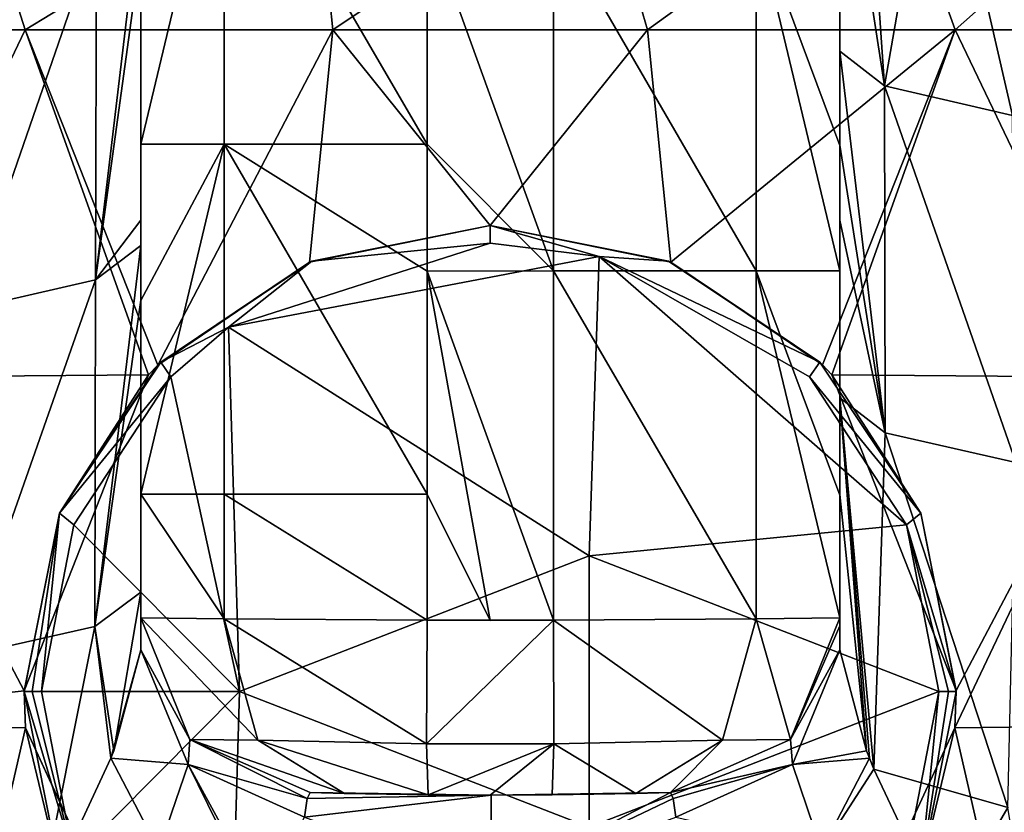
# Model space of a CAD drawing. Header units: millimetres. Extents: x -71 to 126, y -35 to 75.
# Tile 169 of 178: x 47.96 to 56.41, y 42.59 to 49.4. Entities that reach past the tile are written whole.
import ezdxf

# ---------------------------------------------------------------- set-up
doc = ezdxf.new("R2010")
doc.units = ezdxf.units.MM
doc.header["$LTSCALE"] = 52.536866
for name, color, linetype in [('100', 7, 'CONTINUOUS'), ('101', 7, 'CONTINUOUS'), ('104', 7, 'CONTINUOUS'), ('105', 7, 'CONTINUOUS'), ('109', 7, 'CONTINUOUS'), ('110', 7, 'CONTINUOUS'), ('111', 7, 'CONTINUOUS'), ('112', 7, 'CONTINUOUS'), ('113', 7, 'CONTINUOUS'), ('114', 7, 'CONTINUOUS'), ('115', 7, 'CONTINUOUS'), ('116', 7, 'CONTINUOUS'), ('117', 7, 'CONTINUOUS'), ('177', 7, 'CONTINUOUS'), ('178', 7, 'CONTINUOUS'), ('179', 7, 'CONTINUOUS'), ('80', 7, 'CONTINUOUS'), ('83', 7, 'CONTINUOUS'), ('84', 7, 'CONTINUOUS'), ('85', 7, 'CONTINUOUS'), ('86', 7, 'CONTINUOUS'), ('87', 7, 'CONTINUOUS'), ('88', 7, 'CONTINUOUS'), ('89', 7, 'CONTINUOUS')]:
    doc.layers.add(name, color=color, linetype=linetype)

msp = doc.modelspace()

# ---------------------------------------------------------------- linework, layer by layer
at = {"layer": '100', "linetype": 'Continuous'}
for points in [[(50.4494, 47.3146, -12.9568), (52, 47.6274, -13.0109), (50.4693, 47.3229, -12.7432), (50.4494, 47.3146, -12.9568)], [(50.4693, 47.3229, -12.7432), (52, 47.6274, -13.0109), (52, 47.6274, -12.7432), (50.4693, 47.3229, -12.7432)], [(49.1464, 46.4305, -12.8447), (50.4494, 47.3146, -12.9568), (49.1716, 46.4558, -12.7432), (49.1464, 46.4305, -12.8447)], [(49.1716, 46.4558, -12.7432), (50.4494, 47.3146, -12.9568), (50.4693, 47.3229, -12.7432), (49.1716, 46.4558, -12.7432)], [(48.3045, 45.1581, -12.7432), (49.1464, 46.4305, -12.8447), (49.1716, 46.4558, -12.7432), (48.3045, 45.1581, -12.7432)], [(49.0668, 46.3471, -12.8375), (49.1464, 46.4305, -12.8447), (48.3045, 45.1581, -12.7432), (49.0668, 46.3471, -12.8375)], [(48, 43.6337, -12.8951), (49.0668, 46.3471, -12.8375), (48.3045, 45.1581, -12.7432), (48, 43.6337, -12.8951)], [(48, 43.6274, -12.7432), (48, 43.6337, -12.8951), (48.3045, 45.1581, -12.7432), (48, 43.6274, -12.7432)], [(48.0121, 43.3166, -12.9398), (48, 43.6337, -12.8951), (48, 43.6274, -12.7432), (48.0121, 43.3166, -12.9398)], [(48.0121, 43.3166, -12.9398), (48, 43.6274, -12.7432), (48.3045, 42.0967, -12.7432), (48.0121, 43.3166, -12.9398)], [(49.1851, 40.7855, -13.5619), (48.0121, 43.3166, -12.9398), (49.1716, 40.799, -12.7432), (49.1851, 40.7855, -13.5619)], [(49.1716, 40.799, -12.7432), (48.0121, 43.3166, -12.9398), (48.3045, 42.0967, -12.7432), (49.1716, 40.799, -12.7432)]]:
    msp.add_3dface(points, dxfattribs=at)
at = {"layer": '101', "linetype": 'Continuous'}
for points in [[(52, 47.6274, -13.0109), (53.5503, 47.3148, -12.9569), (52, 47.6274, -12.7432), (52, 47.6274, -13.0109)], [(52, 47.6274, -12.7432), (53.5503, 47.3148, -12.9569), (53.5307, 47.3229, -12.7432), (52, 47.6274, -12.7432)], [(53.5307, 47.3229, -12.7432), (53.5503, 47.3148, -12.9569), (54.8284, 46.4558, -12.7432), (53.5307, 47.3229, -12.7432)], [(53.5503, 47.3148, -12.9569), (54.8518, 46.4323, -12.8449), (54.8284, 46.4558, -12.7432), (53.5503, 47.3148, -12.9569)], [(54.8518, 46.4323, -12.8449), (54.9327, 46.3476, -12.8375), (54.8284, 46.4558, -12.7432), (54.8518, 46.4323, -12.8449)], [(54.8284, 46.4558, -12.7432), (54.9327, 46.3476, -12.8375), (55.6955, 45.1581, -12.7432), (54.8284, 46.4558, -12.7432)], [(54.9327, 46.3476, -12.8375), (56, 43.6355, -12.8949), (55.6955, 45.1581, -12.7432), (54.9327, 46.3476, -12.8375)], [(55.6955, 45.1581, -12.7432), (56, 43.6355, -12.8949), (56, 43.6274, -12.7432), (55.6955, 45.1581, -12.7432)], [(56, 43.6274, -12.7432), (55.9879, 43.316, -12.9399), (55.6955, 42.0967, -12.7432), (56, 43.6274, -12.7432)], [(56, 43.6355, -12.8949), (55.9879, 43.316, -12.9399), (56, 43.6274, -12.7432), (56, 43.6355, -12.8949)], [(55.9879, 43.316, -12.9399), (54.8177, 40.7883, -13.561), (55.6955, 42.0967, -12.7432), (55.9879, 43.316, -12.9399)]]:
    msp.add_3dface(points, dxfattribs=at)
at = {"layer": '104', "linetype": 'Continuous'}
for points in [[(50.7494, 42.753, 28.1967), (50.4536, 42.7612, 27.4958), (52, 42.7373, 25.5001), (50.7494, 42.753, 28.1967)], [(52, 42.7373, 25.5001), (50.4536, 42.7612, 27.4958), (50.4536, 42.7612, 25.5001), (52, 42.7373, 25.5001)], [(52, 42.7373, 25.5001), (50.4536, 42.7612, 25.5001), (52, 42.7373, 22.4971), (52, 42.7373, 25.5001)], [(50.4536, 42.7612, 25.5001), (50.4536, 42.7612, 24.4958), (52, 42.7373, 22.4971), (50.4536, 42.7612, 25.5001)], [(52, 42.7373, 22.4971), (50.4536, 42.7612, 24.4958), (50.4536, 42.7612, 22.4971), (52, 42.7373, 22.4971)], [(52, 42.7373, 22.4971), (50.4536, 42.7612, 22.4971), (52, 42.7373, 19.4941), (52, 42.7373, 22.4971)], [(50.4536, 42.7612, 22.4971), (50.4536, 42.7612, 21.4928), (52, 42.7373, 19.4941), (50.4536, 42.7612, 22.4971)], [(52, 42.7373, 19.4941), (50.4536, 42.7612, 21.4928), (50.4536, 42.7612, 19.4941), (52, 42.7373, 19.4941)], [(52, 42.7373, 19.4941), (50.4536, 42.7612, 19.4941), (51.9457, 42.7373, 19.2627), (52, 42.7373, 19.4941)], [(50.4536, 42.7612, 19.4941), (50.4536, 42.7612, 19.1843), (51.9457, 42.7373, 19.2627), (50.4536, 42.7612, 19.4941)], [(52.5329, 42.7402, 28.4956), (52, 42.7373, 28.5), (53.5464, 42.7612, 25.5001), (52.5329, 42.7402, 28.4956)], [(53.5464, 42.7612, 25.5001), (52, 42.7373, 28.5), (52, 42.7373, 25.5001), (53.5464, 42.7612, 25.5001)], [(53.5464, 42.7612, 25.5001), (52, 42.7373, 25.5001), (53.5464, 42.7612, 25.1873), (53.5464, 42.7612, 25.5001)], [(53.5464, 42.7612, 25.1873), (52, 42.7373, 25.5001), (53.5464, 42.7612, 22.4971), (53.5464, 42.7612, 25.1873)], [(53.5464, 42.7612, 22.4971), (52, 42.7373, 25.5001), (52, 42.7373, 22.4971), (53.5464, 42.7612, 22.4971)], [(53.5464, 42.7612, 22.4971), (52, 42.7373, 22.4971), (53.5464, 42.7612, 22.1844), (53.5464, 42.7612, 22.4971)], [(53.5464, 42.7612, 22.1844), (52, 42.7373, 22.4971), (53.5464, 42.7612, 19.4941), (53.5464, 42.7612, 22.1844)], [(53.5464, 42.7612, 19.4941), (52, 42.7373, 22.4971), (52, 42.7373, 19.4941), (53.5464, 42.7612, 19.4941)], [(53.5464, 42.7612, 19.4941), (52, 42.7373, 19.4941), (53.5464, 42.7612, 19.1845), (53.5464, 42.7612, 19.4941)], [(53.5464, 42.7612, 19.1845), (52, 42.7373, 19.4941), (52.0082, 42.7373, 19.2626), (53.5464, 42.7612, 19.1845)], [(53.2506, 42.753, 28.1967), (52.5329, 42.7402, 28.4956), (53.5464, 42.7612, 25.5001), (53.2506, 42.753, 28.1967)], [(53.5464, 42.7612, 27.4958), (53.2506, 42.753, 28.1967), (53.5464, 42.7612, 25.5001), (53.5464, 42.7612, 27.4958)], [(51.4671, 42.7402, 28.4956), (50.7494, 42.753, 28.1967), (52, 42.7373, 25.5001), (51.4671, 42.7402, 28.4956)], [(52, 42.7373, 28.5), (51.4671, 42.7402, 28.4956), (52, 42.7373, 25.5001), (52, 42.7373, 28.5)], [(52.0082, 42.7373, 19.2626), (52, 42.7373, 19.4941), (51.9457, 42.7373, 19.2627), (52.0082, 42.7373, 19.2626)]]:
    msp.add_3dface(points, dxfattribs=at)
at = {"layer": '105', "linetype": 'Continuous'}
for points in [[(52.0082, 42.7373, 19.2626), (50.4536, 42.7612, 19.1843), (50.4301, 42.7087, 18.4508), (52.0082, 42.7373, 19.2626)], [(50.4536, 42.7612, 19.1843), (52.0082, 42.7373, 19.2626), (51.9457, 42.7373, 19.2627), (50.4536, 42.7612, 19.1843)], [(53.5464, 42.7612, 19.1845), (52.0082, 42.7373, 19.2626), (52.0089, 41.9619, 16.5882), (53.5464, 42.7612, 19.1845)], [(53.5464, 42.7612, 19.1845), (52.0089, 41.9619, 16.5882), (53.5699, 42.7087, 18.4508), (53.5464, 42.7612, 19.1845)], [(50.4055, 42.5507, 17.732), (52.0082, 42.7373, 19.2626), (50.4301, 42.7087, 18.4508), (50.4055, 42.5507, 17.732)], [(52.0082, 42.7373, 19.2626), (50.4055, 42.5507, 17.732), (52.0089, 41.9619, 16.5882), (52.0082, 42.7373, 19.2626)], [(53.5699, 42.7087, 18.4508), (52.0089, 41.9619, 16.5882), (53.5944, 42.5507, 17.732), (53.5699, 42.7087, 18.4508)]]:
    msp.add_3dface(points, dxfattribs=at)
at = {"layer": '109', "linetype": 'Continuous'}
for points in [[(55.2302, 43.1191, 15.7606), (55, 43.9848, 17.3025), (54.5935, 43.0012, 17.5971), (55.2302, 43.1191, 15.7606)], [(55.255, 43.0563, 15.684), (55.2302, 43.1191, 15.7606), (54.5935, 43.0012, 17.5971), (55.255, 43.0563, 15.684)], [(54.8446, 42.2658, 16.0699), (55.255, 43.0563, 15.684), (54.5935, 43.0012, 17.5971), (54.8446, 42.2658, 16.0699)], [(55.2931, 42.9622, 15.574), (55.255, 43.0563, 15.684), (54.8446, 42.2658, 16.0699), (55.2931, 42.9622, 15.574)], [(53.5944, 42.5507, 17.732), (54.8446, 42.2658, 16.0699), (54.5935, 43.0012, 17.5971), (53.5944, 42.5507, 17.732)], [(55.8922, 41.6894, 14.4417), (55.2931, 42.9622, 15.574), (54.8446, 42.2658, 16.0699), (55.8922, 41.6894, 14.4417)]]:
    msp.add_3dface(points, dxfattribs=at)
at = {"layer": '110', "linetype": 'Continuous'}
for points in [[(55, 44.1914, 18.2343), (55, 44.2605, 19.1843), (54.5769, 43.2164, 19.1843), (55, 44.1914, 18.2343)], [(55, 43.9848, 17.3025), (55, 44.1914, 18.2343), (54.5769, 43.2164, 19.1843), (55, 43.9848, 17.3025)], [(54.5935, 43.0012, 17.5971), (55, 43.9848, 17.3025), (54.5769, 43.2164, 19.1843), (54.5935, 43.0012, 17.5971)], [(53.5464, 42.7612, 19.1845), (54.5935, 43.0012, 17.5971), (54.5769, 43.2164, 19.1843), (53.5464, 42.7612, 19.1845)], [(53.5464, 42.7612, 19.1845), (53.5699, 42.7087, 18.4508), (54.5935, 43.0012, 17.5971), (53.5464, 42.7612, 19.1845)], [(53.5699, 42.7087, 18.4508), (53.5944, 42.5507, 17.732), (54.5935, 43.0012, 17.5971), (53.5699, 42.7087, 18.4508)]]:
    msp.add_3dface(points, dxfattribs=at)
at = {"layer": '111', "linetype": 'Continuous'}
for points in [[(55, 44.2605, 19.1843), (55, 44.2605, 21.9548), (54.5769, 43.2164, 22.1843), (55, 44.2605, 19.1843)], [(54.5769, 43.2164, 19.1843), (55, 44.2605, 19.1843), (54.5769, 43.2164, 22.1843), (54.5769, 43.2164, 19.1843)], [(55, 44.2605, 21.9548), (55, 44.2605, 22.1843), (54.5769, 43.2164, 22.1843), (55, 44.2605, 21.9548)], [(55, 44.2605, 22.1843), (55, 44.2605, 24.7253), (54.5769, 43.2164, 25.1873), (55, 44.2605, 22.1843)], [(54.5769, 43.2164, 22.1843), (55, 44.2605, 22.1843), (54.5769, 43.2164, 25.1873), (54.5769, 43.2164, 22.1843)], [(55, 44.2605, 24.7253), (55, 44.2605, 25.1873), (54.5769, 43.2164, 25.1873), (55, 44.2605, 24.7253)], [(55, 44.2605, 25.1873), (55, 44.2605, 27.4958), (54.5769, 43.2164, 27.4958), (55, 44.2605, 25.1873)], [(54.5769, 43.2164, 25.1873), (55, 44.2605, 25.1873), (54.5769, 43.2164, 27.4958), (54.5769, 43.2164, 25.1873)], [(53.5464, 42.7612, 27.4958), (53.5464, 42.7612, 25.5001), (54.5769, 43.2164, 25.1873), (53.5464, 42.7612, 27.4958)], [(53.5464, 42.7612, 27.4958), (54.5769, 43.2164, 25.1873), (54.5769, 43.2164, 27.4958), (53.5464, 42.7612, 27.4958)], [(53.5464, 42.7612, 25.5001), (53.5464, 42.7612, 25.1873), (54.5769, 43.2164, 25.1873), (53.5464, 42.7612, 25.5001)], [(53.5464, 42.7612, 25.1873), (53.5464, 42.7612, 22.4971), (54.5769, 43.2164, 22.1843), (53.5464, 42.7612, 25.1873)], [(53.5464, 42.7612, 25.1873), (54.5769, 43.2164, 22.1843), (54.5769, 43.2164, 25.1873), (53.5464, 42.7612, 25.1873)], [(53.5464, 42.7612, 22.4971), (53.5464, 42.7612, 22.1844), (54.5769, 43.2164, 22.1843), (53.5464, 42.7612, 22.4971)], [(53.5464, 42.7612, 22.1844), (53.5464, 42.7612, 19.4941), (54.5769, 43.2164, 19.1843), (53.5464, 42.7612, 22.1844)], [(53.5464, 42.7612, 22.1844), (54.5769, 43.2164, 19.1843), (54.5769, 43.2164, 22.1843), (53.5464, 42.7612, 22.1844)], [(53.5464, 42.7612, 19.4941), (53.5464, 42.7612, 19.1845), (54.5769, 43.2164, 19.1843), (53.5464, 42.7612, 19.4941)]]:
    msp.add_3dface(points, dxfattribs=at)
at = {"layer": '112', "linetype": 'Continuous'}
for points in [[(54.2827, 44.2525, 29.2485), (52.5421, 44.2401, 29.9954), (53.9941, 43.2109, 28.9419), (54.2827, 44.2525, 29.2485)], [(52.5421, 44.2401, 29.9954), (52.5462, 43.1796, 29.556), (53.9941, 43.2109, 28.9419), (52.5421, 44.2401, 29.9954)], [(54.5769, 43.2164, 27.4958), (54.2827, 44.2525, 29.2485), (53.9941, 43.2109, 28.9419), (54.5769, 43.2164, 27.4958)], [(55, 44.2605, 27.4958), (54.2827, 44.2525, 29.2485), (54.5769, 43.2164, 27.4958), (55, 44.2605, 27.4958)], [(52.5462, 43.1796, 29.556), (53.2506, 42.753, 28.1967), (53.9941, 43.2109, 28.9419), (52.5462, 43.1796, 29.556)], [(53.2506, 42.753, 28.1967), (53.5464, 42.7612, 27.4958), (53.9941, 43.2109, 28.9419), (53.2506, 42.753, 28.1967)], [(53.5464, 42.7612, 27.4958), (54.5769, 43.2164, 27.4958), (53.9941, 43.2109, 28.9419), (53.5464, 42.7612, 27.4958)], [(52.5329, 42.7402, 28.4956), (53.2506, 42.753, 28.1967), (52.5462, 43.1796, 29.556), (52.5329, 42.7402, 28.4956)]]:
    msp.add_3dface(points, dxfattribs=at)
at = {"layer": '113', "linetype": 'Continuous'}
for points in [[(52.5421, 44.2401, 29.9954), (51.4579, 44.2401, 29.9954), (51.4538, 43.1796, 29.556), (52.5421, 44.2401, 29.9954)], [(52.5462, 43.1796, 29.556), (52.5421, 44.2401, 29.9954), (51.4538, 43.1796, 29.556), (52.5462, 43.1796, 29.556)], [(52.5421, 44.2401, 29.9954), (52, 44.2373, 30), (51.4579, 44.2401, 29.9954), (52.5421, 44.2401, 29.9954)], [(51.4671, 42.7402, 28.4956), (52.5462, 43.1796, 29.556), (51.4538, 43.1796, 29.556), (51.4671, 42.7402, 28.4956)], [(51.4671, 42.7402, 28.4956), (52, 42.7373, 28.5), (52.5462, 43.1796, 29.556), (51.4671, 42.7402, 28.4956)], [(52, 42.7373, 28.5), (52.5329, 42.7402, 28.4956), (52.5462, 43.1796, 29.556), (52, 42.7373, 28.5)]]:
    msp.add_3dface(points, dxfattribs=at)
at = {"layer": '114', "linetype": 'Continuous'}
for points in [[(49.7173, 44.2525, 29.2485), (49, 44.2605, 27.4958), (50.0059, 43.2109, 28.9419), (49.7173, 44.2525, 29.2485)], [(49, 44.2605, 27.4958), (49.4231, 43.2164, 27.4958), (50.0059, 43.2109, 28.9419), (49, 44.2605, 27.4958)], [(51.4579, 44.2401, 29.9954), (49.7173, 44.2525, 29.2485), (51.4538, 43.1796, 29.556), (51.4579, 44.2401, 29.9954)], [(51.4538, 43.1796, 29.556), (49.7173, 44.2525, 29.2485), (50.0059, 43.2109, 28.9419), (51.4538, 43.1796, 29.556)], [(50.4536, 42.7612, 27.4958), (50.7494, 42.753, 28.1967), (49.4231, 43.2164, 27.4958), (50.4536, 42.7612, 27.4958)], [(49.4231, 43.2164, 27.4958), (50.7494, 42.753, 28.1967), (50.0059, 43.2109, 28.9419), (49.4231, 43.2164, 27.4958)], [(50.7494, 42.753, 28.1967), (51.4671, 42.7402, 28.4956), (50.0059, 43.2109, 28.9419), (50.7494, 42.753, 28.1967)], [(51.4671, 42.7402, 28.4956), (51.4538, 43.1796, 29.556), (50.0059, 43.2109, 28.9419), (51.4671, 42.7402, 28.4956)]]:
    msp.add_3dface(points, dxfattribs=at)
at = {"layer": '115', "linetype": 'Continuous'}
for points in [[(49, 44.2605, 27.4958), (49, 44.2605, 24.7253), (49.4231, 43.2164, 24.4958), (49, 44.2605, 27.4958)], [(49.4231, 43.2164, 27.4958), (49, 44.2605, 27.4958), (49.4231, 43.2164, 24.4958), (49.4231, 43.2164, 27.4958)], [(49, 44.2605, 24.7253), (49, 44.2605, 24.4958), (49.4231, 43.2164, 24.4958), (49, 44.2605, 24.7253)], [(49, 44.2605, 24.4958), (49, 44.2605, 21.9548), (49.4231, 43.2164, 21.4928), (49, 44.2605, 24.4958)], [(49.4231, 43.2164, 24.4958), (49, 44.2605, 24.4958), (49.4231, 43.2164, 21.4928), (49.4231, 43.2164, 24.4958)], [(49, 44.2605, 21.9548), (49, 44.2605, 21.4928), (49.4231, 43.2164, 21.4928), (49, 44.2605, 21.9548)], [(49, 44.2605, 21.4928), (49, 44.2605, 19.1843), (49.4231, 43.2164, 19.1843), (49, 44.2605, 21.4928)], [(49.4231, 43.2164, 21.4928), (49, 44.2605, 21.4928), (49.4231, 43.2164, 19.1843), (49.4231, 43.2164, 21.4928)], [(50.4536, 42.7612, 25.5001), (50.4536, 42.7612, 27.4958), (49.4231, 43.2164, 27.4958), (50.4536, 42.7612, 25.5001)], [(50.4536, 42.7612, 24.4958), (50.4536, 42.7612, 25.5001), (49.4231, 43.2164, 27.4958), (50.4536, 42.7612, 24.4958)], [(50.4536, 42.7612, 22.4971), (50.4536, 42.7612, 24.4958), (49.4231, 43.2164, 24.4958), (50.4536, 42.7612, 22.4971)], [(50.4536, 42.7612, 24.4958), (49.4231, 43.2164, 27.4958), (49.4231, 43.2164, 24.4958), (50.4536, 42.7612, 24.4958)], [(50.4536, 42.7612, 21.4928), (50.4536, 42.7612, 22.4971), (49.4231, 43.2164, 24.4958), (50.4536, 42.7612, 21.4928)], [(50.4536, 42.7612, 19.4941), (50.4536, 42.7612, 21.4928), (49.4231, 43.2164, 21.4928), (50.4536, 42.7612, 19.4941)], [(50.4536, 42.7612, 21.4928), (49.4231, 43.2164, 24.4958), (49.4231, 43.2164, 21.4928), (50.4536, 42.7612, 21.4928)], [(50.4536, 42.7612, 19.1843), (50.4536, 42.7612, 19.4941), (49.4231, 43.2164, 21.4928), (50.4536, 42.7612, 19.1843)], [(50.4536, 42.7612, 19.1843), (49.4231, 43.2164, 21.4928), (49.4231, 43.2164, 19.1843), (50.4536, 42.7612, 19.1843)]]:
    msp.add_3dface(points, dxfattribs=at)
at = {"layer": '116', "linetype": 'Continuous'}
for points in [[(49, 44.2605, 19.1843), (49, 44.1914, 18.2344), (49, 43.9848, 17.3025), (49, 44.2605, 19.1843)], [(49, 44.2605, 19.1843), (49, 43.9848, 17.3025), (49.4231, 43.2164, 19.1843), (49, 44.2605, 19.1843)], [(49.4231, 43.2164, 19.1843), (49, 43.9848, 17.3025), (49.4065, 43.0012, 17.5971), (49.4231, 43.2164, 19.1843)], [(50.4301, 42.7087, 18.4508), (49.4231, 43.2164, 19.1843), (49.4065, 43.0012, 17.5971), (50.4301, 42.7087, 18.4508)], [(50.4301, 42.7087, 18.4508), (50.4536, 42.7612, 19.1843), (49.4231, 43.2164, 19.1843), (50.4301, 42.7087, 18.4508)], [(50.4055, 42.5507, 17.732), (50.4301, 42.7087, 18.4508), (49.4065, 43.0012, 17.5971), (50.4055, 42.5507, 17.732)]]:
    msp.add_3dface(points, dxfattribs=at)
at = {"layer": '117', "linetype": 'Continuous'}
for points in [[(49, 43.9848, 17.3025), (48.7698, 43.1192, 15.7606), (48.745, 43.0564, 15.684), (49, 43.9848, 17.3025)], [(49, 43.9848, 17.3025), (48.745, 43.0564, 15.684), (49.4065, 43.0012, 17.5971), (49, 43.9848, 17.3025)], [(48.745, 43.0564, 15.684), (48.1078, 41.6894, 14.4417), (49.1554, 42.2658, 16.0699), (48.745, 43.0564, 15.684)], [(49.4065, 43.0012, 17.5971), (48.745, 43.0564, 15.684), (49.1554, 42.2658, 16.0699), (49.4065, 43.0012, 17.5971)], [(49.9985, 41.7975, 16.1374), (49.4065, 43.0012, 17.5971), (49.1554, 42.2658, 16.0699), (49.9985, 41.7975, 16.1374)], [(50.0356, 41.8475, 16.2144), (50.4055, 42.5507, 17.732), (49.4065, 43.0012, 17.5971), (50.0356, 41.8475, 16.2144)], [(49.9985, 41.7975, 16.1374), (50.0356, 41.8475, 16.2144), (49.4065, 43.0012, 17.5971), (49.9985, 41.7975, 16.1374)]]:
    msp.add_3dface(points, dxfattribs=at)
at = {"layer": '177', "linetype": 'Continuous'}
for points in [[(49.7551, 46.7552, -12.8109), (51.9996, 47.4774, -12.8109), (52.9365, 47.3617, -12.8109), (49.7551, 46.7552, -12.8109)], [(52.85, 44.7921, -12.8109), (49.7551, 46.7552, -12.8109), (52.9365, 47.3617, -12.8109), (52.85, 44.7921, -12.8109)], [(52.85, 44.7921, -12.8109), (52.9365, 47.3617, -12.8109), (55.5737, 45.0596, -12.8109), (52.85, 44.7921, -12.8109)], [(52.9365, 47.3617, -12.8109), (54.7417, 46.3303, -12.8109), (55.5737, 45.0596, -12.8109), (52.9365, 47.3617, -12.8109)], [(49.7551, 46.7552, -12.8109), (49.847, 43.6273, -12.8109), (49.2578, 46.3298, -12.8109), (49.7551, 46.7552, -12.8109)], [(49.847, 43.6273, -12.8109), (49.7551, 46.7552, -12.8109), (52.85, 44.7921, -12.8109), (49.847, 43.6273, -12.8109)], [(49.2578, 46.3298, -12.8109), (49.847, 43.6273, -12.8109), (48.426, 45.0589, -12.8109), (49.2578, 46.3298, -12.8109)], [(49.847, 43.6273, -12.8109), (48.15, 43.6274, -12.8109), (48.426, 45.0589, -12.8109), (49.847, 43.6273, -12.8109)], [(55.85, 43.6274, -12.8109), (52.85, 44.7921, -12.8109), (55.5737, 45.0596, -12.8109), (55.85, 43.6274, -12.8109)], [(52.85, 42.4626, -12.8109), (49.847, 43.6273, -12.8109), (52.85, 44.7921, -12.8109), (52.85, 42.4626, -12.8109)], [(52.85, 42.4626, -12.8109), (52.85, 44.7921, -12.8109), (55.85, 43.6274, -12.8109), (52.85, 42.4626, -12.8109)], [(48.4263, 42.1952, -12.8109), (48.15, 43.6274, -12.8109), (49.847, 43.6273, -12.8109), (48.4263, 42.1952, -12.8109)], [(49.7552, 40.4996, -12.8109), (48.4263, 42.1952, -12.8109), (49.847, 43.6273, -12.8109), (49.7552, 40.4996, -12.8109)], [(49.7552, 40.4996, -12.8109), (49.847, 43.6273, -12.8109), (52.85, 42.4626, -12.8109), (49.7552, 40.4996, -12.8109)], [(55.574, 42.1959, -12.8109), (52.85, 42.4626, -12.8109), (55.85, 43.6274, -12.8109), (55.574, 42.1959, -12.8109)]]:
    msp.add_3dface(points, dxfattribs=at)
at = {"layer": '178', "linetype": 'Continuous'}
for points in [[(48.3045, 42.0967, -12.7432), (48, 43.6274, -12.7432), (48.4263, 42.1952, -12.8109), (48.3045, 42.0967, -12.7432)], [(48.4263, 42.1952, -12.8109), (48, 43.6274, -12.7432), (48.0677, 43.6274, -12.7932), (48.4263, 42.1952, -12.8109)], [(48.15, 43.6274, -12.8109), (48.4263, 42.1952, -12.8109), (48.0677, 43.6274, -12.7932), (48.15, 43.6274, -12.8109)], [(55.6955, 42.0967, -12.7432), (55.574, 42.1959, -12.8109), (55.85, 43.6274, -12.8109), (55.6955, 42.0967, -12.7432)], [(56, 43.6274, -12.7432), (55.6955, 42.0967, -12.7432), (55.9323, 43.6274, -12.7932), (56, 43.6274, -12.7432)], [(55.6955, 42.0967, -12.7432), (55.85, 43.6274, -12.8109), (55.9323, 43.6274, -12.7932), (55.6955, 42.0967, -12.7432)]]:
    msp.add_3dface(points, dxfattribs=at)
at = {"layer": '179', "linetype": 'Continuous'}
for points in [[(50.4693, 47.3229, -12.7432), (52, 47.6274, -12.7432), (51.9996, 47.4774, -12.8109), (50.4693, 47.3229, -12.7432)], [(51.9996, 47.4774, -12.8109), (52, 47.6274, -12.7432), (52.9365, 47.3617, -12.8109), (51.9996, 47.4774, -12.8109)], [(52, 47.6274, -12.7432), (53.5307, 47.3229, -12.7432), (52.9365, 47.3617, -12.8109), (52, 47.6274, -12.7432)], [(49.7551, 46.7552, -12.8109), (50.4693, 47.3229, -12.7432), (51.9996, 47.4774, -12.8109), (49.7551, 46.7552, -12.8109)], [(53.5307, 47.3229, -12.7432), (54.8284, 46.4558, -12.7432), (52.9365, 47.3617, -12.8109), (53.5307, 47.3229, -12.7432)], [(52.9365, 47.3617, -12.8109), (54.8284, 46.4558, -12.7432), (54.7417, 46.3303, -12.8109), (52.9365, 47.3617, -12.8109)], [(49.1716, 46.4558, -12.7432), (50.4693, 47.3229, -12.7432), (49.7551, 46.7552, -12.8109), (49.1716, 46.4558, -12.7432)], [(49.1716, 46.4558, -12.7432), (49.7551, 46.7552, -12.8109), (49.2578, 46.3298, -12.8109), (49.1716, 46.4558, -12.7432)], [(48.3045, 45.1581, -12.7432), (49.1716, 46.4558, -12.7432), (49.2578, 46.3298, -12.8109), (48.3045, 45.1581, -12.7432)], [(54.8284, 46.4558, -12.7432), (55.6955, 45.1581, -12.7432), (54.7417, 46.3303, -12.8109), (54.8284, 46.4558, -12.7432)], [(48.3045, 45.1581, -12.7432), (49.2578, 46.3298, -12.8109), (48.426, 45.0589, -12.8109), (48.3045, 45.1581, -12.7432)], [(54.7417, 46.3303, -12.8109), (55.6955, 45.1581, -12.7432), (55.5737, 45.0596, -12.8109), (54.7417, 46.3303, -12.8109)], [(48, 43.6274, -12.7432), (48.3045, 45.1581, -12.7432), (48.0677, 43.6274, -12.7932), (48, 43.6274, -12.7432)], [(48.3045, 45.1581, -12.7432), (48.15, 43.6274, -12.8109), (48.0677, 43.6274, -12.7932), (48.3045, 45.1581, -12.7432)], [(48.15, 43.6274, -12.8109), (48.3045, 45.1581, -12.7432), (48.426, 45.0589, -12.8109), (48.15, 43.6274, -12.8109)], [(55.6955, 45.1581, -12.7432), (56, 43.6274, -12.7432), (55.5737, 45.0596, -12.8109), (55.6955, 45.1581, -12.7432)], [(55.5737, 45.0596, -12.8109), (56, 43.6274, -12.7432), (55.9323, 43.6274, -12.7932), (55.5737, 45.0596, -12.8109)], [(55.85, 43.6274, -12.8109), (55.5737, 45.0596, -12.8109), (55.9323, 43.6274, -12.7932), (55.85, 43.6274, -12.8109)]]:
    msp.add_3dface(points, dxfattribs=at)
at = {"layer": '80', "linetype": 'Continuous'}
for points in [[(45.5469, 49.3081, -11.0595), (47.5241, 50.8274, -11.7974), (48.0096, 49.3081, -12.1669), (45.5469, 49.3081, -11.0595)], [(47.5241, 50.8274, -11.7974), (50.4948, 50.8227, -12.5285), (48.0096, 49.3081, -12.1669), (47.5241, 50.8274, -11.7974)], [(48.0096, 49.3081, -12.1669), (50.4948, 50.8227, -12.5285), (50.6499, 49.3081, -12.7331), (48.0096, 49.3081, -12.1669)], [(50.4948, 50.8227, -12.5285), (52.9107, 50.8223, -12.5857), (50.6499, 49.3081, -12.7331), (50.4948, 50.8227, -12.5285)], [(50.6499, 49.3081, -12.7331), (52.9107, 50.8223, -12.5857), (53.3501, 49.3081, -12.7331), (50.6499, 49.3081, -12.7331)], [(52.9107, 50.8223, -12.5857), (55.4471, 50.8252, -12.1383), (53.3501, 49.3081, -12.7331), (52.9107, 50.8223, -12.5857)], [(53.3501, 49.3081, -12.7331), (55.4471, 50.8252, -12.1383), (55.9904, 49.3081, -12.1669), (53.3501, 49.3081, -12.7331)], [(55.4471, 50.8252, -12.1383), (57.7073, 50.8307, -11.253), (55.9904, 49.3081, -12.1669), (55.4471, 50.8252, -12.1383)], [(55.9904, 49.3081, -12.1669), (57.7073, 50.8307, -11.253), (58.4531, 49.3081, -11.0595), (55.9904, 49.3081, -12.1669)], [(45.5469, 49.3081, -11.0595), (48.0096, 49.3081, -12.1669), (46.5801, 46.3275, -12.0036), (45.5469, 49.3081, -11.0595)], [(46.5801, 46.3275, -12.0036), (48.0096, 49.3081, -12.1669), (49.0668, 46.3471, -12.8375), (46.5801, 46.3275, -12.0036)], [(48.0096, 49.3081, -12.1669), (50.6499, 49.3081, -12.7331), (49.1464, 46.4305, -12.8447), (48.0096, 49.3081, -12.1669)], [(49.0668, 46.3471, -12.8375), (48.0096, 49.3081, -12.1669), (49.1464, 46.4305, -12.8447), (49.0668, 46.3471, -12.8375)], [(49.1464, 46.4305, -12.8447), (50.6499, 49.3081, -12.7331), (50.4494, 47.3146, -12.9568), (49.1464, 46.4305, -12.8447)], [(50.4494, 47.3146, -12.9568), (50.6499, 49.3081, -12.7331), (52, 47.6274, -13.0109), (50.4494, 47.3146, -12.9568)], [(50.6499, 49.3081, -12.7331), (53.3501, 49.3081, -12.7331), (52, 47.6274, -13.0109), (50.6499, 49.3081, -12.7331)], [(52, 47.6274, -13.0109), (53.3501, 49.3081, -12.7331), (53.5503, 47.3148, -12.9569), (52, 47.6274, -13.0109)], [(53.3501, 49.3081, -12.7331), (55.9904, 49.3081, -12.1669), (53.5503, 47.3148, -12.9569), (53.3501, 49.3081, -12.7331)], [(53.5503, 47.3148, -12.9569), (55.9904, 49.3081, -12.1669), (54.8518, 46.4323, -12.8449), (53.5503, 47.3148, -12.9569)], [(54.8518, 46.4323, -12.8449), (55.9904, 49.3081, -12.1669), (54.9327, 46.3476, -12.8375), (54.8518, 46.4323, -12.8449)], [(54.9327, 46.3476, -12.8375), (55.9904, 49.3081, -12.1669), (57.419, 46.3275, -12.004), (54.9327, 46.3476, -12.8375)], [(55.9904, 49.3081, -12.1669), (58.4531, 49.3081, -11.0595), (57.419, 46.3275, -12.004), (55.9904, 49.3081, -12.1669)], [(45.4321, 43.3469, -11.8363), (46.5801, 46.3275, -12.0036), (48, 43.6337, -12.8951), (45.4321, 43.3469, -11.8363)], [(46.5801, 46.3275, -12.0036), (49.0668, 46.3471, -12.8375), (48, 43.6337, -12.8951), (46.5801, 46.3275, -12.0036)], [(54.9327, 46.3476, -12.8375), (57.419, 46.3275, -12.004), (56, 43.6355, -12.8949), (54.9327, 46.3476, -12.8375)], [(56, 43.6355, -12.8949), (57.419, 46.3275, -12.004), (55.9879, 43.316, -12.9399), (56, 43.6355, -12.8949)], [(55.9879, 43.316, -12.9399), (57.419, 46.3275, -12.004), (58.5675, 43.3469, -11.8366), (55.9879, 43.316, -12.9399)], [(48.0121, 43.3166, -12.9398), (45.4321, 43.3469, -11.8363), (48, 43.6337, -12.8951), (48.0121, 43.3166, -12.9398)], [(48.0121, 43.3166, -12.9398), (47.334, 40.3663, -13.0961), (45.4321, 43.3469, -11.8363), (48.0121, 43.3166, -12.9398)], [(49.1851, 40.7855, -13.5619), (47.334, 40.3663, -13.0961), (48.0121, 43.3166, -12.9398), (49.1851, 40.7855, -13.5619)], [(55.9879, 43.316, -12.9399), (56.6639, 40.3663, -13.0968), (54.8177, 40.7883, -13.561), (55.9879, 43.316, -12.9399)], [(56.6639, 40.3663, -13.0968), (55.9879, 43.316, -12.9399), (58.5675, 43.3469, -11.8366), (56.6639, 40.3663, -13.0968)]]:
    msp.add_3dface(points, dxfattribs=at)
at = {"layer": '83', "linetype": 'Continuous'}
for points in [[(49, 49.9878, 19.224), (49, 49.9934, 16.4664), (49, 47.6744, 16.7901), (49, 49.9878, 19.224)], [(49, 49.9878, 27.4956), (49, 49.9878, 24.7384), (49, 46.9848, 24.8432), (49, 49.9878, 27.4956)], [(49, 48.326, 27.4956), (49, 49.9878, 27.4956), (49, 46.9848, 24.8432), (49, 48.326, 27.4956)], [(49, 49.9878, 24.7384), (49, 49.9878, 21.9812), (49, 46.9848, 22.1908), (49, 49.9878, 24.7384)], [(49, 46.9848, 24.8432), (49, 49.9878, 24.7384), (49, 46.9848, 22.1908), (49, 46.9848, 24.8432)], [(49, 49.9878, 21.9812), (49, 49.9878, 19.224), (49, 46.9848, 19.5383), (49, 49.9878, 21.9812)], [(49, 46.9848, 22.1908), (49, 49.9878, 21.9812), (49, 46.9848, 19.5383), (49, 46.9848, 22.1908)], [(49, 46.9848, 19.5383), (49, 49.9878, 19.224), (49, 46.9885, 16.8856), (49, 46.9848, 19.5383)], [(49, 46.9885, 16.8856), (49, 49.9878, 19.224), (49, 47.4562, 16.8205), (49, 46.9885, 16.8856)], [(49, 47.4562, 16.8205), (49, 49.9878, 19.224), (49, 47.6744, 16.7901), (49, 47.4562, 16.8205)], [(49, 46.9848, 27.4957), (49, 48.326, 27.4956), (49, 46.9848, 24.8432), (49, 46.9848, 27.4957)], [(49, 46.9848, 19.5383), (49, 46.9885, 16.8856), (49, 44.2605, 19.1843), (49, 46.9848, 19.5383)], [(49, 44.2605, 19.1843), (49, 46.9885, 16.8856), (49, 44.1914, 18.2344), (49, 44.2605, 19.1843)], [(49, 44.1914, 18.2344), (49, 46.9885, 16.8856), (49, 44.4816, 17.2337), (49, 44.1914, 18.2344)], [(49, 46.9848, 27.4957), (49, 46.9848, 24.8432), (49, 45.323, 27.4957), (49, 46.9848, 27.4957)], [(49, 46.9848, 24.8432), (49, 46.9848, 22.1908), (49, 44.2605, 24.7253), (49, 46.9848, 24.8432)], [(49, 45.323, 27.4957), (49, 46.9848, 24.8432), (49, 44.2605, 27.4958), (49, 45.323, 27.4957)], [(49, 44.2605, 27.4958), (49, 46.9848, 24.8432), (49, 44.2605, 24.7253), (49, 44.2605, 27.4958)], [(49, 46.9848, 22.1908), (49, 46.9848, 19.5383), (49, 44.2605, 21.9548), (49, 46.9848, 22.1908)], [(49, 44.2605, 24.7253), (49, 46.9848, 22.1908), (49, 44.2605, 24.4958), (49, 44.2605, 24.7253)], [(49, 44.2605, 24.4958), (49, 46.9848, 22.1908), (49, 44.2605, 21.9548), (49, 44.2605, 24.4958)], [(49, 44.2605, 21.9548), (49, 46.9848, 19.5383), (49, 44.2605, 21.4928), (49, 44.2605, 21.9548)], [(49, 44.2605, 21.4928), (49, 46.9848, 19.5383), (49, 44.2605, 19.1843), (49, 44.2605, 21.4928)], [(49, 43.9848, 17.3025), (49, 44.1914, 18.2344), (49, 44.4816, 17.2337), (49, 43.9848, 17.3025)]]:
    msp.add_3dface(points, dxfattribs=at)
at = {"layer": '84', "linetype": 'Continuous'}
for points in [[(55, 49.1237, 16.588), (55, 51.3157, 16.2813), (55, 51.3157, 19.0848), (55, 49.1237, 16.588)], [(55, 48.3192, 16.7003), (55, 49.1237, 16.588), (55, 51.3157, 19.0848), (55, 48.3192, 16.7003)], [(55, 48.3157, 19.3993), (55, 48.3192, 16.7003), (55, 51.3157, 19.2812), (55, 48.3157, 19.3993)], [(55, 51.3157, 19.2812), (55, 48.3192, 16.7003), (55, 51.3157, 19.0848), (55, 51.3157, 19.2812)], [(55, 48.3157, 22.0981), (55, 48.3157, 19.3993), (55, 51.3157, 21.8884), (55, 48.3157, 22.0981)], [(55, 51.3157, 21.8884), (55, 48.3157, 19.3993), (55, 51.3157, 19.2812), (55, 51.3157, 21.8884)], [(55, 48.3157, 24.7968), (55, 48.3157, 22.0981), (55, 51.3157, 24.692), (55, 48.3157, 24.7968)], [(55, 51.3157, 24.692), (55, 48.3157, 22.0981), (55, 51.3157, 22.2841), (55, 51.3157, 24.692)], [(55, 51.3157, 22.2841), (55, 48.3157, 22.0981), (55, 51.3157, 21.8884), (55, 51.3157, 22.2841)], [(55, 50.2431, 27.4956), (55, 48.3157, 24.7968), (55, 51.3157, 27.4955), (55, 50.2431, 27.4956)], [(55, 51.3157, 27.4955), (55, 48.3157, 24.7968), (55, 51.3157, 25.2869), (55, 51.3157, 27.4955)], [(55, 51.3157, 25.2869), (55, 48.3157, 24.7968), (55, 51.3157, 24.692), (55, 51.3157, 25.2869)], [(55, 48.3157, 27.4956), (55, 48.3157, 24.7968), (55, 50.2431, 27.4956), (55, 48.3157, 27.4956)], [(55, 48.3192, 16.7003), (55, 48.3157, 19.3993), (55, 47.6743, 16.7902), (55, 48.3192, 16.7003)], [(55, 48.3157, 19.3993), (55, 48.3157, 22.0981), (55, 45.3127, 19.7125), (55, 48.3157, 19.3993)], [(55, 47.6743, 16.7902), (55, 48.3157, 19.3993), (55, 46.1478, 17.0025), (55, 47.6743, 16.7902)], [(55, 46.1478, 17.0025), (55, 48.3157, 19.3993), (55, 45.3182, 17.1177), (55, 46.1478, 17.0025)], [(55, 45.3182, 17.1177), (55, 48.3157, 19.3993), (55, 45.3127, 19.7125), (55, 45.3182, 17.1177)], [(55, 48.3157, 22.0981), (55, 48.3157, 24.7968), (55, 45.3127, 22.3069), (55, 48.3157, 22.0981)], [(55, 45.3127, 19.7125), (55, 48.3157, 22.0981), (55, 45.3127, 22.3069), (55, 45.3127, 19.7125)], [(55, 48.3157, 24.7968), (55, 48.3157, 27.4956), (55, 45.3127, 24.9013), (55, 48.3157, 24.7968)], [(55, 45.3127, 22.3069), (55, 48.3157, 24.7968), (55, 45.3127, 24.9013), (55, 45.3127, 22.3069)], [(55, 45.3127, 24.9013), (55, 48.3157, 27.4956), (55, 47.2401, 27.4957), (55, 45.3127, 24.9013)], [(55, 45.3127, 27.4957), (55, 45.3127, 24.9013), (55, 47.2401, 27.4957), (55, 45.3127, 27.4957)], [(55, 45.3182, 17.1177), (55, 45.3127, 19.7125), (55, 43.9848, 17.3025), (55, 45.3182, 17.1177)], [(55, 45.3127, 19.7125), (55, 45.3127, 22.3069), (55, 44.2605, 21.9548), (55, 45.3127, 19.7125)], [(55, 43.9848, 17.3025), (55, 45.3127, 19.7125), (55, 44.1914, 18.2343), (55, 43.9848, 17.3025)], [(55, 44.1914, 18.2343), (55, 45.3127, 19.7125), (55, 44.2605, 19.1843), (55, 44.1914, 18.2343)], [(55, 44.2605, 19.1843), (55, 45.3127, 19.7125), (55, 44.2605, 21.9548), (55, 44.2605, 19.1843)], [(55, 45.3127, 22.3069), (55, 45.3127, 24.9013), (55, 44.2605, 24.7253), (55, 45.3127, 22.3069)], [(55, 44.2605, 21.9548), (55, 45.3127, 22.3069), (55, 44.2605, 22.1843), (55, 44.2605, 21.9548)], [(55, 44.2605, 22.1843), (55, 45.3127, 22.3069), (55, 44.2605, 24.7253), (55, 44.2605, 22.1843)], [(55, 45.3127, 24.9013), (55, 45.3127, 27.4957), (55, 44.2605, 25.1873), (55, 45.3127, 24.9013)], [(55, 44.2605, 24.7253), (55, 45.3127, 24.9013), (55, 44.2605, 25.1873), (55, 44.2605, 24.7253)], [(55, 44.2605, 25.1873), (55, 45.3127, 27.4957), (55, 44.2605, 27.4958), (55, 44.2605, 25.1873)]]:
    msp.add_3dface(points, dxfattribs=at)
at = {"layer": '85', "linetype": 'Continuous'}
for points in [[(52.5421, 50.2431, 29.9954), (51.4579, 50.2402, 29.9954), (52.5421, 47.2401, 29.9954), (52.5421, 50.2431, 29.9954)], [(52.5421, 47.2401, 29.9954), (51.4579, 50.2402, 29.9954), (51.4579, 48.326, 29.9954), (52.5421, 47.2401, 29.9954)], [(51.4579, 47.2372, 29.9954), (52.5421, 47.2401, 29.9954), (51.4579, 48.326, 29.9954), (51.4579, 47.2372, 29.9954)], [(51.4579, 47.2372, 29.9954), (52.5421, 44.2401, 29.9954), (52.5421, 47.2401, 29.9954), (51.4579, 47.2372, 29.9954)], [(52, 44.2373, 30), (52.5421, 44.2401, 29.9954), (51.4579, 47.2372, 29.9954), (52, 44.2373, 30)], [(51.4579, 45.323, 29.9954), (52, 44.2373, 30), (51.4579, 47.2372, 29.9954), (51.4579, 45.323, 29.9954)], [(51.4579, 44.2401, 29.9954), (52, 44.2373, 30), (51.4579, 45.323, 29.9954), (51.4579, 44.2401, 29.9954)]]:
    msp.add_3dface(points, dxfattribs=at)
at = {"layer": '86', "linetype": 'Continuous'}
for points in [[(49, 50.4351, 16.4046), (48.6129, 47.1624, 14.7207), (49, 49.9934, 16.4664), (49, 50.4351, 16.4046)], [(49, 50.4351, 16.4046), (48.6201, 50.1393, 14.3245), (48.6129, 47.1624, 14.7207), (49, 50.4351, 16.4046)], [(48.6201, 50.1393, 14.3245), (47.5289, 49.8848, 12.5075), (47.5016, 46.9077, 12.8918), (48.6201, 50.1393, 14.3245)], [(48.6201, 50.1393, 14.3245), (47.5016, 46.9077, 12.8918), (48.6129, 47.1624, 14.7207), (48.6201, 50.1393, 14.3245)], [(49, 49.9934, 16.4664), (48.6129, 47.1624, 14.7207), (49, 47.6744, 16.7901), (49, 49.9934, 16.4664)], [(49, 47.4562, 16.8205), (49, 47.6744, 16.7901), (48.6129, 47.1624, 14.7207), (49, 47.4562, 16.8205)], [(49, 47.4562, 16.8205), (48.6058, 44.1853, 15.1154), (49, 46.9885, 16.8856), (49, 47.4562, 16.8205)], [(48.6058, 44.1853, 15.1154), (49, 47.4562, 16.8205), (48.6129, 47.1624, 14.7207), (48.6058, 44.1853, 15.1154)], [(47.4752, 43.9304, 13.2753), (48.6058, 44.1853, 15.1154), (48.6129, 47.1624, 14.7207), (47.4752, 43.9304, 13.2753)], [(47.5016, 46.9077, 12.8918), (47.4752, 43.9304, 13.2753), (48.6129, 47.1624, 14.7207), (47.5016, 46.9077, 12.8918)], [(49, 44.4816, 17.2337), (49, 46.9885, 16.8856), (48.6058, 44.1853, 15.1154), (49, 44.4816, 17.2337)], [(48.7698, 43.1192, 15.7606), (49, 44.4816, 17.2337), (48.6058, 44.1853, 15.1154), (48.7698, 43.1192, 15.7606)], [(49, 43.9848, 17.3025), (49, 44.4816, 17.2337), (48.7698, 43.1192, 15.7606), (49, 43.9848, 17.3025)], [(47.4752, 43.9304, 13.2753), (48.1078, 41.6894, 14.4417), (48.6058, 44.1853, 15.1154), (47.4752, 43.9304, 13.2753)], [(48.1078, 41.6894, 14.4417), (48.745, 43.0564, 15.684), (48.6058, 44.1853, 15.1154), (48.1078, 41.6894, 14.4417)], [(48.745, 43.0564, 15.684), (48.7698, 43.1192, 15.7606), (48.6058, 44.1853, 15.1154), (48.745, 43.0564, 15.684)], [(47.7717, 41.0586, 14.0346), (48.1078, 41.6894, 14.4417), (47.4752, 43.9304, 13.2753), (47.7717, 41.0586, 14.0346)]]:
    msp.add_3dface(points, dxfattribs=at)
at = {"layer": '87', "linetype": 'Continuous'}
for points in [[(55.2103, 51.366, 14.6838), (55.3831, 48.8261, 14.4993), (55.833, 51.3998, 13.1894), (55.2103, 51.366, 14.6838)], [(55.3831, 48.8261, 14.4993), (56.4833, 48.5716, 12.6771), (55.833, 51.3998, 13.1894), (55.3831, 48.8261, 14.4993)], [(55.833, 51.3998, 13.1894), (56.4833, 48.5716, 12.6771), (56.8174, 51.4029, 11.9248), (55.833, 51.3998, 13.1894)], [(55, 51.3157, 16.2813), (55.3831, 48.8261, 14.4993), (55.2103, 51.366, 14.6838), (55, 51.3157, 16.2813)], [(55, 51.3157, 16.2813), (55, 49.1237, 16.588), (55.3831, 48.8261, 14.4993), (55, 51.3157, 16.2813)], [(55, 49.1237, 16.588), (55, 48.3192, 16.7003), (55.3903, 45.8491, 14.8948), (55, 49.1237, 16.588)], [(55.3831, 48.8261, 14.4993), (55, 49.1237, 16.588), (55.3903, 45.8491, 14.8948), (55.3831, 48.8261, 14.4993)], [(56.4833, 48.5716, 12.6771), (55.3831, 48.8261, 14.4993), (56.5102, 45.5944, 13.061), (56.4833, 48.5716, 12.6771)], [(56.5102, 45.5944, 13.061), (55.3831, 48.8261, 14.4993), (55.3903, 45.8491, 14.8948), (56.5102, 45.5944, 13.061)], [(55, 48.3192, 16.7003), (55, 47.6743, 16.7902), (55.3903, 45.8491, 14.8948), (55, 48.3192, 16.7003)], [(55, 47.6743, 16.7902), (55, 46.1478, 17.0025), (55.3903, 45.8491, 14.8948), (55, 47.6743, 16.7902)], [(55, 46.1478, 17.0025), (55, 45.3182, 17.1177), (55.2302, 43.1191, 15.7606), (55, 46.1478, 17.0025)], [(55.3903, 45.8491, 14.8948), (55, 46.1478, 17.0025), (55.2931, 42.9622, 15.574), (55.3903, 45.8491, 14.8948)], [(55.2931, 42.9622, 15.574), (55, 46.1478, 17.0025), (55.255, 43.0563, 15.684), (55.2931, 42.9622, 15.574)], [(55.255, 43.0563, 15.684), (55, 46.1478, 17.0025), (55.2302, 43.1191, 15.7606), (55.255, 43.0563, 15.684)], [(56.4412, 42.6318, 13.5515), (55.3903, 45.8491, 14.8948), (55.2931, 42.9622, 15.574), (56.4412, 42.6318, 13.5515)], [(56.5102, 45.5944, 13.061), (55.3903, 45.8491, 14.8948), (56.4412, 42.6318, 13.5515), (56.5102, 45.5944, 13.061)], [(55, 45.3182, 17.1177), (55, 43.9848, 17.3025), (55.2302, 43.1191, 15.7606), (55, 45.3182, 17.1177)], [(56.4412, 42.6318, 13.5515), (55.2931, 42.9622, 15.574), (55.8922, 41.6894, 14.4417), (56.4412, 42.6318, 13.5515)], [(56.8929, 39.9226, 13.4476), (56.4412, 42.6318, 13.5515), (55.8922, 41.6894, 14.4417), (56.8929, 39.9226, 13.4476)]]:
    msp.add_3dface(points, dxfattribs=at)
at = {"layer": '88', "linetype": 'Continuous'}
for points in [[(49, 49.9878, 27.4956), (49, 48.326, 27.4956), (49.7173, 51.3197, 29.2485), (49, 49.9878, 27.4956)], [(49, 48.326, 27.4956), (49.7174, 48.326, 29.2485), (49.7173, 51.3197, 29.2485), (49, 48.326, 27.4956)], [(51.4579, 48.326, 29.9954), (51.4579, 50.2402, 29.9954), (49.7173, 51.3197, 29.2485), (51.4579, 48.326, 29.9954)], [(49.7174, 48.326, 29.2485), (51.4579, 48.326, 29.9954), (49.7173, 51.3197, 29.2485), (49.7174, 48.326, 29.2485)], [(49, 48.326, 27.4956), (49, 46.9848, 27.4957), (49.7174, 48.326, 29.2485), (49, 48.326, 27.4956)], [(49, 46.9848, 27.4957), (49, 45.323, 27.4957), (49.7174, 48.326, 29.2485), (49, 46.9848, 27.4957)], [(49.7174, 48.326, 29.2485), (49, 45.323, 27.4957), (49.7174, 45.323, 29.2486), (49.7174, 48.326, 29.2485)], [(51.4579, 45.323, 29.9954), (51.4579, 47.2372, 29.9954), (49.7174, 48.326, 29.2485), (51.4579, 45.323, 29.9954)], [(51.4579, 45.323, 29.9954), (49.7174, 48.326, 29.2485), (49.7174, 45.323, 29.2486), (51.4579, 45.323, 29.9954)], [(51.4579, 47.2372, 29.9954), (51.4579, 48.326, 29.9954), (49.7174, 48.326, 29.2485), (51.4579, 47.2372, 29.9954)], [(49, 45.323, 27.4957), (49, 44.2605, 27.4958), (49.7173, 44.2525, 29.2485), (49, 45.323, 27.4957)], [(49.7174, 45.323, 29.2486), (49, 45.323, 27.4957), (49.7173, 44.2525, 29.2485), (49.7174, 45.323, 29.2486)], [(51.4579, 44.2401, 29.9954), (49.7174, 45.323, 29.2486), (49.7173, 44.2525, 29.2485), (51.4579, 44.2401, 29.9954)], [(51.4579, 44.2401, 29.9954), (51.4579, 45.323, 29.9954), (49.7174, 45.323, 29.2486), (51.4579, 44.2401, 29.9954)]]:
    msp.add_3dface(points, dxfattribs=at)
at = {"layer": '89', "linetype": 'Continuous'}
for points in [[(52.5421, 50.2431, 29.9954), (52.5421, 47.2401, 29.9954), (54.2826, 47.2401, 29.2485), (52.5421, 50.2431, 29.9954)], [(54.2827, 50.2431, 29.2485), (52.5421, 50.2431, 29.9954), (54.2826, 47.2401, 29.2485), (54.2827, 50.2431, 29.2485)], [(55, 47.2401, 27.4957), (54.2827, 50.2431, 29.2485), (54.2826, 47.2401, 29.2485), (55, 47.2401, 27.4957)], [(55, 48.3157, 27.4956), (55, 50.2431, 27.4956), (54.2827, 50.2431, 29.2485), (55, 48.3157, 27.4956)], [(55, 47.2401, 27.4957), (55, 48.3157, 27.4956), (54.2827, 50.2431, 29.2485), (55, 47.2401, 27.4957)], [(52.5421, 47.2401, 29.9954), (52.5421, 44.2401, 29.9954), (54.2827, 44.2525, 29.2485), (52.5421, 47.2401, 29.9954)], [(52.5421, 47.2401, 29.9954), (54.2827, 44.2525, 29.2485), (54.2826, 47.2401, 29.2485), (52.5421, 47.2401, 29.9954)], [(55, 45.3127, 27.4957), (55, 47.2401, 27.4957), (54.2826, 47.2401, 29.2485), (55, 45.3127, 27.4957)], [(55, 44.2605, 27.4958), (55, 45.3127, 27.4957), (54.2826, 47.2401, 29.2485), (55, 44.2605, 27.4958)], [(54.2827, 44.2525, 29.2485), (55, 44.2605, 27.4958), (54.2826, 47.2401, 29.2485), (54.2827, 44.2525, 29.2485)]]:
    msp.add_3dface(points, dxfattribs=at)

doc.saveas('drawing.dxf')
